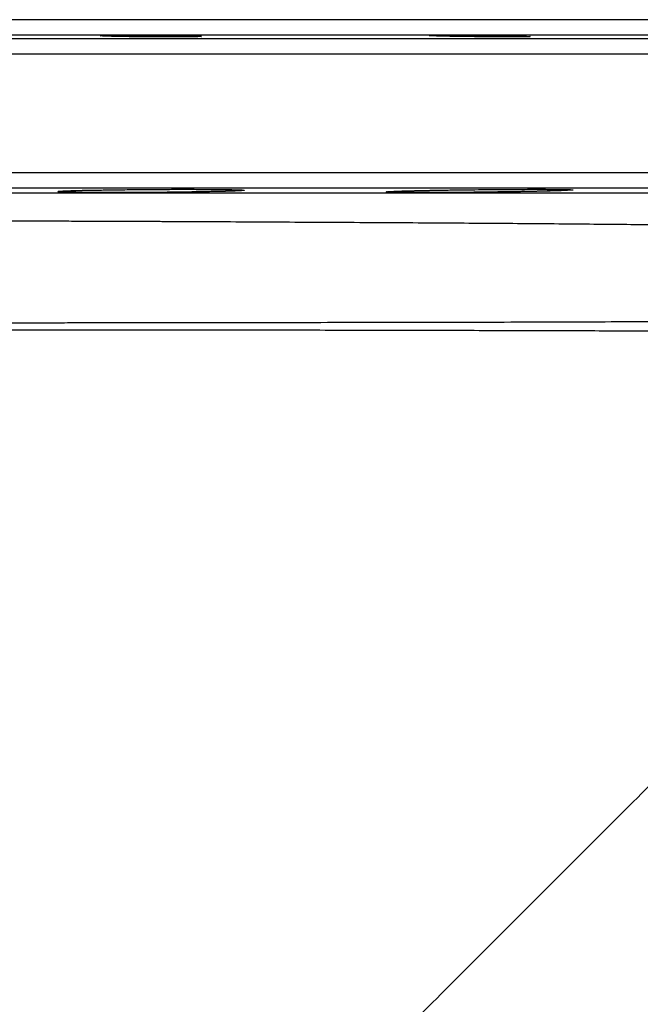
# Model space of a CAD drawing. Header units: inches. Extents: x -31 to 41.9, y -36.4 to 51.2.
# Tile 29 of 32: x 5.5 to 13.5, y 38.5 to 51.2. Entities that reach past the tile are written whole.
import ezdxf

# ---------------------------------------------------------------- set-up
doc = ezdxf.new("R2010")
doc.units = ezdxf.units.IN
doc.header["$MEASUREMENT"] = 0

msp = doc.modelspace()

# ---------------------------------------------------------------- linework, layer by layer
at = {"color": 8, "linetype": 'Continuous', "lineweight": 25}
for p, q in [((20.681, 50.936), (-20.681, 50.936)), ((20.874, 50.739), (-20.874, 50.739)), ((20.874, 49.209), (-20.874, 49.209)), ((20.681, 49.012), (-20.681, 49.012))]:
    msp.add_line(p, q, dxfattribs=at)
at = {"color": 7, "linetype": 'Continuous', "lineweight": 25}
msp.add_line((17.91, 50.984), (-17.91, 50.984), dxfattribs=at)
for points, knots in [([(17.717, 51.181), (17.716, 51.181), (17.716, 51.181), (17.716, 51.181), (17.715, 51.181), (17.713, 51.181), (17.712, 51.181), (17.709, 51.181), (17.707, 51.181), (17.704, 51.181), (17.701, 51.181), (17.697, 51.181), (17.693, 51.181), (17.688, 51.181), (17.683, 51.181), (17.678, 51.181), (17.672, 51.181), (17.666, 51.181), (17.659, 51.181), (17.652, 51.181), (17.635, 51.181), (17.605, 51.181), (17.553, 51.181), (17.493, 51.181), (17.398, 51.181), (17.253, 51.181), (17.037, 51.181), (16.78, 51.181), (16.477, 51.181), (16.132, 51.181), (15.742, 51.181), (15.309, 51.181), (14.833, 51.181), (14.317, 51.181), (13.759, 51.181), (13.164, 51.181), (12.533, 51.181), (11.868, 51.181), (11.173, 51.181), (10.449, 51.181), (9.702, 51.181), (8.931, 51.181), (8.145, 51.181), (7.342, 51.181), (6.53, 51.181), (5.707, 51.181), (4.884, 51.181), (4.056, 51.181), (3.233, 51.181), (2.411, 51.181), (1.338, 51.181), (0, 51.181), (-1.338, 51.181), (-2.411, 51.181), (-3.233, 51.181), (-4.055, 51.181), (-4.884, 51.181), (-5.707, 51.181), (-6.53, 51.181), (-7.342, 51.181), (-8.145, 51.181), (-8.931, 51.181), (-9.702, 51.181), (-10.449, 51.181), (-11.173, 51.181), (-11.868, 51.181), (-12.533, 51.181), (-13.164, 51.181), (-13.759, 51.181), (-14.317, 51.181), (-14.833, 51.181), (-15.309, 51.181), (-15.742, 51.181), (-16.132, 51.181), (-16.477, 51.181), (-16.78, 51.181), (-17.037, 51.181), (-17.253, 51.181), (-17.398, 51.181), (-17.493, 51.181), (-17.553, 51.181), (-17.605, 51.181), (-17.638, 51.181), (-17.659, 51.181), (-17.671, 51.181), (-17.682, 51.181), (-17.691, 51.181), (-17.699, 51.181), (-17.705, 51.181), (-17.71, 51.181), (-17.714, 51.181), (-17.716, 51.181), (-17.716, 51.181), (-17.717, 51.181)], [0, 0, 0, 0, 0.001508, 0.003016, 0.004524, 0.006032, 0.007539, 0.009047, 0.010554, 0.012061, 0.013568, 0.015075, 0.016582, 0.018089, 0.019596, 0.021104, 0.022611, 0.024119, 0.025627, 0.027135, 0.028643, 0.036047, 0.043447, 0.050847, 0.058251, 0.073493, 0.088736, 0.104366, 0.119996, 0.13595, 0.151904, 0.16811, 0.184316, 0.200694, 0.217073, 0.233539, 0.250006, 0.266472, 0.282938, 0.299317, 0.315696, 0.331901, 0.348108, 0.364061, 0.380016, 0.395645, 0.411276, 0.426518, 0.441761, 0.456563, 0.471366, 0.5, 0.528634, 0.543436, 0.558239, 0.573481, 0.588724, 0.604354, 0.619984, 0.635938, 0.651892, 0.668098, 0.684304, 0.700683, 0.717062, 0.733528, 0.749994, 0.76646, 0.782927, 0.799305, 0.815684, 0.83189, 0.848096, 0.86405, 0.880004, 0.895634, 0.911264, 0.926506, 0.941749, 0.949153, 0.956553, 0.963953, 0.971357, 0.974222, 0.977087, 0.979951, 0.982815, 0.985678, 0.988542, 0.991405, 0.994269, 0.997134, 1, 1, 1, 1]), ([(6.507, 50.975), (6.507, 50.975), (6.507, 50.975), (6.508, 50.975), (6.509, 50.975), (6.51, 50.976), (6.512, 50.976), (6.514, 50.976), (6.516, 50.976), (6.519, 50.977), (6.522, 50.977), (6.526, 50.977), (6.53, 50.977), (6.534, 50.977), (6.539, 50.978), (6.544, 50.978), (6.559, 50.978), (6.589, 50.979), (6.646, 50.98), (6.716, 50.981), (6.798, 50.982), (6.888, 50.982), (6.984, 50.982), (7.086, 50.981), (7.192, 50.981), (7.3, 50.98), (7.4, 50.978), (7.489, 50.977), (7.548, 50.976), (7.587, 50.975), (7.609, 50.975), (7.63, 50.974), (7.65, 50.974), (7.669, 50.973), (7.687, 50.973), (7.704, 50.972), (7.714, 50.972), (7.719, 50.972)], [0, 0, 0, 0, 0.0093713, 0.0187017, 0.0279967, 0.0372617, 0.0465023, 0.0557241, 0.0649325, 0.0741332, 0.0833319, 0.0925339, 0.101745, 0.1109706, 0.1202163, 0.1294876, 0.1387897, 0.1974215, 0.2559759, 0.3171189, 0.3782493, 0.4378443, 0.4974457, 0.5586105, 0.6197948, 0.6846529, 0.7496073, 0.8042463, 0.8590514, 0.8767121, 0.8942855, 0.9118088, 0.9293197, 0.9468562, 0.9644564, 0.9821584, 1, 1, 1, 1]), ([(6.594, 50.969), (6.591, 50.969), (6.586, 50.969), (6.579, 50.969), (6.571, 50.97), (6.565, 50.97), (6.558, 50.97), (6.552, 50.97), (6.547, 50.971), (6.541, 50.971), (6.537, 50.971), (6.531, 50.972), (6.524, 50.972), (6.518, 50.973), (6.513, 50.973), (6.509, 50.974), (6.507, 50.974), (6.507, 50.974), (6.507, 50.975)], [0, 0, 0, 0, 0.046994, 0.093845, 0.140581, 0.18723, 0.233821, 0.280381, 0.326939, 0.373523, 0.420159, 0.466876, 0.55633, 0.645285, 0.733935, 0.822475, 0.9111, 1, 1, 1, 1]), ([(7.806, 50.966), (7.806, 50.966), (7.806, 50.966), (7.805, 50.965), (7.804, 50.965), (7.803, 50.965), (7.801, 50.965), (7.799, 50.964), (7.796, 50.964), (7.793, 50.964), (7.789, 50.964), (7.785, 50.963), (7.781, 50.963), (7.768, 50.963), (7.74, 50.962), (7.686, 50.961), (7.616, 50.96), (7.533, 50.959), (7.44, 50.959), (7.342, 50.959), (7.239, 50.959), (7.133, 50.96), (7.026, 50.961), (6.924, 50.962), (6.832, 50.963), (6.769, 50.964), (6.728, 50.965), (6.705, 50.966), (6.684, 50.966), (6.664, 50.967), (6.644, 50.967), (6.626, 50.968), (6.609, 50.968), (6.599, 50.969), (6.594, 50.969)], [0, 0, 0, 0, 0.00974, 0.019453, 0.029147, 0.038828, 0.048501, 0.058173, 0.06785, 0.077538, 0.087244, 0.096974, 0.106733, 0.116529, 0.177093, 0.23775, 0.301755, 0.365786, 0.428173, 0.490565, 0.551676, 0.612791, 0.676841, 0.740847, 0.799033, 0.857095, 0.875177, 0.893118, 0.910957, 0.928733, 0.946487, 0.964256, 0.982081, 1, 1, 1, 1]), ([(7.719, 50.972), (7.722, 50.972), (7.727, 50.971), (7.735, 50.971), (7.742, 50.971), (7.749, 50.971), (7.756, 50.97), (7.762, 50.97), (7.768, 50.97), (7.773, 50.969), (7.778, 50.969), (7.783, 50.969), (7.787, 50.969), (7.791, 50.968), (7.795, 50.968), (7.8, 50.967), (7.803, 50.967), (7.806, 50.966), (7.806, 50.966), (7.806, 50.966)], [0, 0, 0, 0, 0.048724, 0.097319, 0.145816, 0.194246, 0.24264, 0.291031, 0.339449, 0.387928, 0.436498, 0.485192, 0.534042, 0.58308, 0.632337, 0.724141, 0.815877, 0.907759, 1, 1, 1, 1]), ([(10.735, 50.977), (10.735, 50.977), (10.735, 50.977), (10.736, 50.978), (10.737, 50.978), (10.738, 50.978), (10.74, 50.978), (10.742, 50.979), (10.745, 50.979), (10.748, 50.979), (10.752, 50.979), (10.756, 50.979), (10.761, 50.98), (10.773, 50.98), (10.798, 50.981), (10.845, 50.981), (10.903, 50.982), (10.971, 50.982), (11.047, 50.982), (11.13, 50.981), (11.219, 50.981), (11.313, 50.98), (11.411, 50.979), (11.506, 50.978), (11.592, 50.977), (11.654, 50.976), (11.697, 50.975), (11.723, 50.974), (11.749, 50.974), (11.774, 50.973), (11.798, 50.973), (11.821, 50.972), (11.836, 50.972), (11.844, 50.972)], [0, 0, 0, 0, 0.011069, 0.022097, 0.03309, 0.044057, 0.055004, 0.065941, 0.076874, 0.087811, 0.098759, 0.109728, 0.120723, 0.131753, 0.192557, 0.253338, 0.31418, 0.37503, 0.435728, 0.496439, 0.557579, 0.618754, 0.684077, 0.74952, 0.804371, 0.859393, 0.879501, 0.899526, 0.919514, 0.93951, 0.959559, 0.979707, 1, 1, 1, 1]), ([(10.925, 50.969), (10.921, 50.969), (10.914, 50.969), (10.903, 50.969), (10.892, 50.97), (10.882, 50.97), (10.872, 50.97), (10.862, 50.97), (10.853, 50.971), (10.844, 50.971), (10.835, 50.971), (10.827, 50.972), (10.819, 50.972), (10.811, 50.972), (10.804, 50.972), (10.797, 50.973), (10.79, 50.973), (10.782, 50.973), (10.772, 50.974), (10.762, 50.974), (10.754, 50.975), (10.747, 50.975), (10.741, 50.976), (10.738, 50.976), (10.735, 50.977), (10.735, 50.977), (10.735, 50.977)], [0, 0, 0, 0, 0.031793, 0.063427, 0.094921, 0.126293, 0.157562, 0.188748, 0.219871, 0.250948, 0.281999, 0.313045, 0.344102, 0.375192, 0.406331, 0.43754, 0.468837, 0.500239, 0.563524, 0.62627, 0.688629, 0.750755, 0.812801, 0.874923, 0.937273, 1, 1, 1, 1]), ([(12.034, 50.963), (12.034, 50.963), (12.034, 50.963), (12.033, 50.963), (12.032, 50.963), (12.031, 50.963), (12.029, 50.962), (12.027, 50.962), (12.024, 50.962), (12.021, 50.962), (12.017, 50.962), (12.013, 50.961), (12.009, 50.961), (11.997, 50.961), (11.972, 50.96), (11.926, 50.96), (11.868, 50.959), (11.8, 50.959), (11.722, 50.959), (11.639, 50.959), (11.552, 50.96), (11.46, 50.961), (11.366, 50.962), (11.273, 50.963), (11.184, 50.964), (11.119, 50.965), (11.074, 50.966), (11.047, 50.966), (11.02, 50.967), (10.995, 50.967), (10.971, 50.968), (10.947, 50.968), (10.932, 50.969), (10.925, 50.969)], [0, 0, 0, 0, 0.010799, 0.021567, 0.032312, 0.043039, 0.053756, 0.064469, 0.075186, 0.085911, 0.096653, 0.107418, 0.118213, 0.129043, 0.189418, 0.249825, 0.311682, 0.37355, 0.435279, 0.497017, 0.556455, 0.615889, 0.678527, 0.741105, 0.799456, 0.857678, 0.87821, 0.898597, 0.918885, 0.939123, 0.959357, 0.979634, 1, 1, 1, 1]), ([(11.844, 50.972), (11.847, 50.972), (11.855, 50.971), (11.866, 50.971), (11.876, 50.971), (11.887, 50.971), (11.897, 50.97), (11.906, 50.97), (11.915, 50.97), (11.924, 50.97), (11.933, 50.969), (11.941, 50.969), (11.949, 50.969), (11.957, 50.968), (11.964, 50.968), (11.971, 50.968), (11.978, 50.968), (11.987, 50.967), (11.996, 50.967), (12.006, 50.966), (12.015, 50.966), (12.022, 50.965), (12.027, 50.965), (12.031, 50.964), (12.033, 50.964), (12.034, 50.964), (12.034, 50.963)], [0, 0, 0, 0, 0.0313968, 0.0626886, 0.0938937, 0.1250303, 0.1561173, 0.1871733, 0.2182174, 0.2492688, 0.2803464, 0.3114697, 0.3426577, 0.3739298, 0.4053051, 0.4368026, 0.4684412, 0.5002397, 0.5629778, 0.6253402, 0.6874745, 0.7495307, 0.8116603, 0.8740149, 0.9367452, 1, 1, 1, 1]), ([(4.979, 48.955), (5.004, 48.955), (5.055, 48.955), (5.132, 48.955), (5.208, 48.955), (5.284, 48.955), (5.36, 48.955), (5.435, 48.955), (5.51, 48.955), (5.585, 48.955), (5.66, 48.955), (5.734, 48.955), (5.808, 48.955), (5.882, 48.955), (5.956, 48.955), (6.029, 48.955), (6.102, 48.955), (6.175, 48.955), (6.248, 48.955), (6.32, 48.955), (6.392, 48.955), (6.464, 48.955), (6.535, 48.955), (6.606, 48.955), (6.677, 48.955), (6.748, 48.955), (6.818, 48.955), (6.889, 48.955), (6.958, 48.955), (7.028, 48.955), (7.097, 48.955), (7.166, 48.955), (7.235, 48.955), (7.303, 48.955), (7.372, 48.955), (7.44, 48.955), (7.507, 48.955), (7.575, 48.955), (7.642, 48.955), (7.709, 48.955), (7.775, 48.955), (7.841, 48.955), (7.907, 48.955), (7.973, 48.955), (8.038, 48.955), (8.104, 48.955), (8.168, 48.955), (8.233, 48.955), (8.297, 48.955), (8.361, 48.955), (8.425, 48.955), (8.489, 48.955), (8.552, 48.955), (8.615, 48.955), (8.677, 48.955), (8.74, 48.955), (8.802, 48.955), (8.864, 48.955), (8.925, 48.955), (8.986, 48.955), (9.047, 48.955), (9.108, 48.955), (9.168, 48.955), (9.228, 48.955), (9.288, 48.955), (9.348, 48.955), (9.407, 48.955), (9.466, 48.955), (9.525, 48.955), (9.583, 48.955), (9.641, 48.955), (9.699, 48.955), (9.756, 48.955), (9.814, 48.955), (9.871, 48.955), (9.927, 48.955), (10.169, 48.955), (10.579, 48.955), (11.137, 48.955), (11.652, 48.955), (12.146, 48.955), (12.627, 48.955), (13.1, 48.955), (13.553, 48.955), (14.11, 48.955), (14.774, 48.956), (15.358, 48.956), (15.787, 48.956), (16.077, 48.956), (16.34, 48.956), (16.58, 48.956), (16.788, 48.956), (16.941, 48.956), (17.047, 48.956), (17.121, 48.956), (17.187, 48.956), (17.236, 48.956), (17.271, 48.956), (17.296, 48.956), (17.319, 48.956), (17.341, 48.956), (17.361, 48.956), (17.379, 48.956), (17.395, 48.956), (17.41, 48.956), (17.423, 48.956), (17.435, 48.956), (17.445, 48.956), (17.453, 48.956), (17.46, 48.956), (17.466, 48.956), (17.469, 48.956), (17.472, 48.956), (17.472, 48.956), (17.472, 48.956)], [0, 0, 0, 0, 0.003589, 0.007172, 0.010747, 0.014316, 0.017878, 0.021433, 0.024981, 0.028522, 0.032056, 0.035583, 0.039103, 0.042617, 0.046123, 0.049623, 0.053115, 0.056601, 0.06008, 0.063552, 0.067017, 0.070475, 0.073926, 0.077371, 0.080808, 0.084239, 0.087662, 0.091079, 0.094489, 0.097891, 0.101287, 0.104676, 0.108059, 0.111434, 0.114802, 0.118164, 0.121518, 0.124866, 0.128206, 0.13154, 0.134867, 0.138187, 0.1415, 0.144806, 0.148105, 0.151398, 0.154683, 0.157962, 0.161233, 0.164498, 0.167756, 0.171007, 0.174251, 0.177488, 0.180718, 0.183941, 0.187157, 0.190367, 0.193569, 0.196765, 0.199954, 0.203135, 0.20631, 0.209478, 0.212639, 0.215793, 0.218941, 0.222081, 0.225215, 0.228341, 0.231461, 0.234573, 0.237679, 0.240778, 0.24387, 0.246955, 0.250033, 0.283338, 0.315221, 0.345682, 0.37472, 0.405922, 0.437206, 0.46857, 0.500016, 0.558666, 0.624783, 0.655941, 0.687106, 0.719105, 0.749909, 0.782692, 0.812605, 0.828668, 0.844407, 0.859822, 0.874912, 0.882465, 0.889994, 0.897499, 0.904979, 0.912435, 0.919867, 0.927274, 0.934657, 0.942015, 0.949349, 0.956658, 0.963943, 0.971204, 0.97844, 0.985651, 0.992838, 1, 1, 1, 1]), ([(5.956, 48.97), (5.956, 48.971), (5.956, 48.971), (5.956, 48.971), (5.957, 48.971), (5.959, 48.972), (5.961, 48.972), (5.963, 48.973), (5.968, 48.973), (5.978, 48.974), (5.993, 48.976), (6.007, 48.976), (6.019, 48.977), (6.032, 48.978), (6.046, 48.978), (6.062, 48.979), (6.079, 48.98), (6.097, 48.981), (6.11, 48.981), (6.117, 48.981)], [0, 0, 0, 0, 0.035412, 0.070902, 0.106485, 0.142172, 0.177977, 0.213911, 0.249988, 0.373904, 0.498597, 0.561024, 0.623388, 0.685754, 0.74819, 0.810765, 0.873546, 0.936601, 1, 1, 1, 1]), ([(8.196, 48.976), (8.193, 48.976), (8.185, 48.975), (8.174, 48.975), (8.162, 48.975), (8.149, 48.974), (8.137, 48.974), (8.124, 48.973), (8.111, 48.973), (8.098, 48.973), (8.084, 48.972), (8.07, 48.972), (8.056, 48.972), (8.041, 48.971), (8.026, 48.971), (8.011, 48.971), (7.996, 48.97), (7.98, 48.97), (7.964, 48.969), (7.929, 48.969), (7.872, 48.968), (7.79, 48.966), (7.705, 48.965), (7.606, 48.963), (7.493, 48.962), (7.365, 48.96), (7.213, 48.959), (7.038, 48.958), (6.845, 48.957), (6.659, 48.957), (6.515, 48.957), (6.41, 48.958), (6.335, 48.958), (6.266, 48.959), (6.203, 48.96), (6.146, 48.961), (6.097, 48.962), (6.054, 48.963), (6.025, 48.964), (6.006, 48.965), (5.994, 48.966), (5.984, 48.966), (5.975, 48.967), (5.968, 48.968), (5.963, 48.968), (5.959, 48.969), (5.956, 48.97), (5.956, 48.97), (5.956, 48.97)], [0, 0, 0, 0, 0.007084, 0.01414, 0.021172, 0.028181, 0.035169, 0.04214, 0.049095, 0.056036, 0.062967, 0.069889, 0.076805, 0.083717, 0.090627, 0.097539, 0.104453, 0.111372, 0.118299, 0.125236, 0.156731, 0.187936, 0.21907, 0.250347, 0.292017, 0.333431, 0.37514, 0.437594, 0.499797, 0.562421, 0.624709, 0.655901, 0.68727, 0.718531, 0.749773, 0.781067, 0.812173, 0.843322, 0.874741, 0.888686, 0.90258, 0.916442, 0.93029, 0.944144, 0.958023, 0.971946, 0.985932, 1, 1, 1, 1]), ([(6.117, 48.981), (6.12, 48.981), (6.128, 48.982), (6.139, 48.982), (6.151, 48.982), (6.163, 48.983), (6.175, 48.983), (6.188, 48.983), (6.201, 48.984), (6.214, 48.984), (6.228, 48.984), (6.242, 48.985), (6.256, 48.985), (6.27, 48.986), (6.285, 48.986), (6.301, 48.986), (6.316, 48.987), (6.332, 48.987), (6.348, 48.987), (6.384, 48.988), (6.44, 48.989), (6.521, 48.99), (6.607, 48.992), (6.706, 48.993), (6.82, 48.994), (6.947, 48.996), (7.099, 48.997), (7.274, 48.998), (7.447, 48.999), (7.592, 48.999), (7.712, 48.999), (7.843, 48.998), (7.98, 48.998), (8.091, 48.996), (8.167, 48.995), (8.217, 48.994), (8.259, 48.993), (8.288, 48.992), (8.307, 48.991), (8.319, 48.991), (8.329, 48.99), (8.338, 48.99), (8.345, 48.989), (8.351, 48.988), (8.354, 48.988), (8.357, 48.987), (8.357, 48.987), (8.357, 48.986)], [0, 0, 0, 0, 0.006953, 0.013894, 0.020824, 0.027746, 0.034661, 0.041573, 0.048484, 0.055395, 0.062309, 0.069229, 0.076156, 0.083094, 0.090044, 0.097008, 0.10399, 0.110991, 0.118013, 0.125059, 0.156294, 0.187436, 0.218687, 0.250249, 0.291785, 0.333247, 0.375084, 0.437512, 0.499712, 0.541604, 0.583122, 0.624677, 0.687215, 0.749638, 0.781061, 0.812247, 0.843385, 0.874671, 0.888782, 0.902805, 0.916757, 0.930657, 0.944522, 0.958371, 0.972222, 0.986092, 1, 1, 1, 1]), ([(8.357, 48.986), (8.357, 48.986), (8.357, 48.986), (8.357, 48.986), (8.355, 48.985), (8.354, 48.985), (8.352, 48.985), (8.35, 48.984), (8.345, 48.984), (8.335, 48.983), (8.32, 48.981), (8.306, 48.981), (8.294, 48.98), (8.28, 48.979), (8.266, 48.978), (8.25, 48.978), (8.234, 48.977), (8.216, 48.976), (8.203, 48.976), (8.196, 48.976)], [0, 0, 0, 0, 0.035529, 0.071068, 0.10663, 0.142227, 0.177871, 0.213576, 0.249352, 0.374785, 0.499534, 0.562732, 0.625612, 0.688242, 0.750689, 0.813021, 0.875306, 0.93761, 1, 1, 1, 1]), ([(10.184, 48.965), (10.184, 48.966), (10.184, 48.966), (10.184, 48.966), (10.185, 48.966), (10.187, 48.967), (10.188, 48.967), (10.19, 48.967), (10.193, 48.968), (10.196, 48.968), (10.199, 48.968), (10.203, 48.969), (10.213, 48.97), (10.233, 48.971), (10.273, 48.973), (10.323, 48.975), (10.37, 48.977), (10.408, 48.978), (10.431, 48.978), (10.455, 48.979), (10.481, 48.98), (10.507, 48.981), (10.526, 48.981), (10.535, 48.981)], [0, 0, 0, 0, 0.022736, 0.045454, 0.068162, 0.090867, 0.113576, 0.136296, 0.159036, 0.181802, 0.204603, 0.227445, 0.250336, 0.374583, 0.49982, 0.623642, 0.749417, 0.790654, 0.832041, 0.873623, 0.915446, 0.957557, 1, 1, 1, 1]), ([(12.233, 48.976), (12.228, 48.976), (12.217, 48.975), (12.201, 48.975), (12.185, 48.975), (12.168, 48.974), (12.151, 48.974), (12.134, 48.973), (12.116, 48.973), (12.099, 48.973), (12.081, 48.972), (12.063, 48.972), (12.045, 48.972), (12.026, 48.971), (12.007, 48.971), (11.988, 48.97), (11.969, 48.97), (11.93, 48.969), (11.87, 48.968), (11.788, 48.967), (11.704, 48.966), (11.589, 48.964), (11.443, 48.962), (11.295, 48.96), (11.179, 48.959), (11.092, 48.959), (11.007, 48.958), (10.924, 48.958), (10.844, 48.957), (10.767, 48.957), (10.692, 48.957), (10.599, 48.957), (10.491, 48.957), (10.401, 48.958), (10.339, 48.959), (10.298, 48.959), (10.263, 48.96), (10.239, 48.961), (10.223, 48.961), (10.212, 48.962), (10.204, 48.963), (10.196, 48.963), (10.191, 48.964), (10.187, 48.964), (10.184, 48.965), (10.184, 48.965), (10.184, 48.965)], [0, 0, 0, 0, 0.007954, 0.015879, 0.023777, 0.031653, 0.039507, 0.047343, 0.055163, 0.062971, 0.070768, 0.078559, 0.086344, 0.094128, 0.101912, 0.109699, 0.117493, 0.125294, 0.156742, 0.18794, 0.219062, 0.250282, 0.312844, 0.374993, 0.406294, 0.437704, 0.468897, 0.500019, 0.531133, 0.562338, 0.593768, 0.625067, 0.687281, 0.749757, 0.781115, 0.812273, 0.843429, 0.874774, 0.890438, 0.906054, 0.921643, 0.937229, 0.952835, 0.968484, 0.984198, 1, 1, 1, 1]), ([(10.535, 48.981), (10.54, 48.981), (10.551, 48.982), (10.567, 48.982), (10.583, 48.982), (10.6, 48.983), (10.617, 48.983), (10.634, 48.983), (10.651, 48.984), (10.669, 48.984), (10.686, 48.985), (10.704, 48.985), (10.723, 48.985), (10.741, 48.986), (10.76, 48.986), (10.779, 48.986), (10.799, 48.987), (10.838, 48.987), (10.897, 48.988), (10.979, 48.99), (11.064, 48.991), (11.179, 48.992), (11.325, 48.994), (11.503, 48.996), (11.677, 48.997), (11.845, 48.998), (12.004, 48.999), (12.133, 48.999), (12.235, 48.999), (12.314, 48.998), (12.378, 48.998), (12.43, 48.997), (12.471, 48.997), (12.506, 48.996), (12.53, 48.995), (12.546, 48.995), (12.556, 48.994), (12.565, 48.994), (12.572, 48.993), (12.578, 48.993), (12.582, 48.992), (12.585, 48.992), (12.585, 48.991), (12.585, 48.991)], [0, 0, 0, 0, 0.007819, 0.015626, 0.023424, 0.031214, 0.039, 0.046784, 0.054569, 0.062357, 0.070152, 0.077955, 0.085769, 0.093598, 0.101443, 0.109308, 0.117195, 0.125107, 0.156335, 0.187501, 0.21877, 0.250306, 0.312694, 0.37497, 0.437611, 0.499988, 0.562328, 0.624986, 0.666502, 0.707972, 0.749732, 0.781133, 0.812348, 0.843526, 0.874815, 0.890552, 0.906224, 0.921851, 0.937452, 0.953048, 0.968658, 0.984302, 1, 1, 1, 1]), ([(12.585, 48.991), (12.585, 48.991), (12.585, 48.991), (12.584, 48.99), (12.583, 48.99), (12.582, 48.99), (12.58, 48.989), (12.578, 48.989), (12.576, 48.989), (12.573, 48.989), (12.57, 48.988), (12.566, 48.988), (12.556, 48.987), (12.535, 48.986), (12.495, 48.984), (12.445, 48.982), (12.398, 48.98), (12.361, 48.979), (12.337, 48.978), (12.313, 48.978), (12.287, 48.977), (12.261, 48.976), (12.243, 48.976), (12.233, 48.976)], [0, 0, 0, 0, 0.022899, 0.045748, 0.068555, 0.091327, 0.114071, 0.136794, 0.159503, 0.182204, 0.204906, 0.227615, 0.250338, 0.375234, 0.499825, 0.624975, 0.749425, 0.791412, 0.833248, 0.87498, 0.916653, 0.958311, 1, 1, 1, 1]), ([(17.007, 48.484), (17.007, 48.484), (17.007, 48.484), (17.007, 48.484), (17.008, 48.484), (17.008, 48.484), (17.008, 48.484), (17.008, 48.484), (17.008, 48.484), (17.008, 48.484), (17.008, 48.484), (17.008, 48.484), (17.008, 48.484), (17.008, 48.484), (17.008, 48.484), (17.007, 48.484), (17.007, 48.484), (17.006, 48.484), (17.006, 48.484), (17.005, 48.484), (17.004, 48.484), (17.001, 48.484), (16.998, 48.484), (16.993, 48.484), (16.987, 48.485), (16.978, 48.485), (16.968, 48.485), (16.948, 48.485), (16.915, 48.486), (16.86, 48.488), (16.772, 48.49), (16.634, 48.493), (16.42, 48.498), (16.177, 48.503), (15.917, 48.508), (15.677, 48.512), (15.395, 48.517), (14.966, 48.524), (14.379, 48.532), (13.611, 48.541), (12.809, 48.549), (11.882, 48.557), (10.87, 48.564), (9.968, 48.569), (9.223, 48.573), (8.668, 48.576), (8.118, 48.579), (7.718, 48.581), (7.47, 48.582), (7.373, 48.582), (7.272, 48.583), (7.169, 48.583), (7.062, 48.583), (6.952, 48.584), (6.84, 48.584), (6.724, 48.585), (6.605, 48.585), (6.483, 48.586), (6.358, 48.586), (6.23, 48.587), (6.098, 48.587), (5.963, 48.588), (5.825, 48.588), (5.684, 48.589), (5.54, 48.589), (5.392, 48.59), (5.241, 48.59), (5.086, 48.591), (4.982, 48.591), (4.929, 48.591)], [0, 0, 0, 0, 0.004649, 0.009793, 0.015121, 0.017252, 0.019212, 0.020974, 0.022509, 0.023792, 0.024794, 0.025488, 0.025848, 0.025909, 0.026032, 0.026275, 0.026633, 0.027104, 0.027683, 0.028368, 0.029153, 0.031228, 0.033981, 0.037484, 0.041791, 0.046933, 0.054004, 0.061477, 0.081852, 0.103141, 0.125117, 0.164006, 0.205653, 0.250109, 0.279672, 0.312922, 0.338987, 0.375254, 0.447014, 0.500013, 0.561445, 0.62376, 0.68664, 0.749959, 0.781016, 0.811154, 0.840387, 0.868737, 0.873616, 0.878632, 0.883784, 0.889073, 0.894498, 0.90006, 0.905759, 0.911595, 0.917568, 0.923677, 0.929925, 0.936309, 0.942832, 0.949492, 0.956291, 0.963227, 0.970303, 0.977518, 0.984872, 0.992366, 1, 1, 1, 1]), ([(4.936, 47.283), (4.961, 47.283), (5.013, 47.283), (5.09, 47.283), (5.167, 47.283), (5.244, 47.283), (5.32, 47.283), (5.397, 47.283), (5.473, 47.283), (5.626, 47.283), (5.854, 47.283), (6.258, 47.284), (6.758, 47.284), (7.35, 47.285), (7.933, 47.286), (8.451, 47.286), (9.009, 47.287), (9.552, 47.288), (10.127, 47.289), (10.682, 47.29), (11.179, 47.291), (11.728, 47.292), (12.154, 47.293), (12.529, 47.294), (12.905, 47.296), (13.461, 47.298), (14.036, 47.3), (14.507, 47.302), (14.953, 47.303), (15.455, 47.306), (15.968, 47.308), (16.381, 47.31), (16.644, 47.312), (16.802, 47.312), (16.873, 47.313), (16.913, 47.313), (16.933, 47.313), (16.952, 47.313), (16.969, 47.313), (16.984, 47.313), (16.995, 47.313), (17.002, 47.313), (17.004, 47.313)], [0, 0, 0, 0, 0.003891, 0.007779, 0.011666, 0.015551, 0.019434, 0.023316, 0.027196, 0.031074, 0.04664, 0.062201, 0.093355, 0.124796, 0.15603, 0.18756, 0.210223, 0.249844, 0.280916, 0.312001, 0.350966, 0.374385, 0.418799, 0.437223, 0.453045, 0.499713, 0.561951, 0.593162, 0.624313, 0.687454, 0.749682, 0.812592, 0.87424, 0.905897, 0.937034, 0.946051, 0.955681, 0.96575, 0.975851, 0.985432, 0.993779, 1, 1, 1, 1]), ([(17.032, 47.165), (17.031, 47.165), (17.031, 47.166), (17.031, 47.166), (17.031, 47.167), (17.031, 47.167), (17.031, 47.167), (17.031, 47.167), (17.031, 47.167), (17.031, 47.167), (17.029, 47.167), (17.027, 47.167), (17.023, 47.166), (17.015, 47.165), (17.003, 47.164), (16.983, 47.163), (16.955, 47.162), (16.916, 47.162), (16.872, 47.162), (16.822, 47.162), (16.764, 47.162), (16.681, 47.163), (16.559, 47.163), (16.39, 47.164), (16.193, 47.165), (15.977, 47.165), (15.73, 47.166), (15.462, 47.167), (15.164, 47.169), (14.85, 47.17), (14.516, 47.171), (14.153, 47.172), (13.778, 47.174), (13.251, 47.175), (12.696, 47.177), (12.094, 47.179), (11.623, 47.18), (11.138, 47.181), (10.639, 47.182), (10.127, 47.183), (9.425, 47.185), (8.51, 47.186), (7.648, 47.187), (7.058, 47.188), (6.762, 47.188), (6.461, 47.188), (6.208, 47.188), (6.005, 47.188), (5.854, 47.188), (5.702, 47.189), (5.55, 47.189), (5.397, 47.189), (5.243, 47.189), (5.089, 47.189), (4.986, 47.189), (4.934, 47.189)], [0, 0, 0, 0, 0.003903, 0.005858, 0.006431, 0.006836, 0.007081, 0.007181, 0.007265, 0.007388, 0.007878, 0.009613, 0.012271, 0.015734, 0.022918, 0.031535, 0.04633, 0.063025, 0.078358, 0.094505, 0.109994, 0.125818, 0.156263, 0.188131, 0.21815, 0.250377, 0.279997, 0.312949, 0.344416, 0.375752, 0.406968, 0.438111, 0.471426, 0.500356, 0.562831, 0.594272, 0.625662, 0.65717, 0.688045, 0.71931, 0.750198, 0.812212, 0.87521, 0.89065, 0.906229, 0.921947, 0.937804, 0.94556, 0.953321, 0.961088, 0.96886, 0.976637, 0.984419, 0.992207, 1, 1, 1, 1]), ([(17.801, 45.558), (17.8, 45.557), (17.798, 45.555), (17.795, 45.552), (17.792, 45.549), (17.788, 45.545), (17.783, 45.54), (17.778, 45.534), (17.771, 45.528), (17.763, 45.52), (17.755, 45.512), (17.745, 45.502), (17.734, 45.491), (17.721, 45.478), (17.707, 45.464), (17.692, 45.449), (17.675, 45.432), (17.656, 45.413), (17.635, 45.392), (17.613, 45.37), (17.589, 45.345), (17.562, 45.319), (17.534, 45.291), (17.503, 45.26), (17.47, 45.227), (17.388, 45.145), (17.241, 44.998), (17, 44.757), (16.719, 44.476), (16.47, 44.227), (16.247, 44.004), (16.069, 43.826), (15.869, 43.626), (15.603, 43.36), (15.275, 43.033), (14.781, 42.538), (14.166, 41.923), (13.337, 41.095), (12.33, 40.088), (11.289, 39.047), (10.28, 38.038), (9.367, 37.125), (8.435, 36.194), (7.803, 35.562), (7.482, 35.241), (7.473, 35.231), (7.463, 35.221), (7.452, 35.211), (7.44, 35.199), (7.428, 35.187), (7.415, 35.174), (7.401, 35.16), (7.386, 35.145), (7.371, 35.13), (7.355, 35.114), (7.338, 35.097), (7.32, 35.079), (7.302, 35.061), (7.283, 35.041), (7.263, 35.021), (7.242, 35.001), (7.22, 34.979), (7.198, 34.957), (7.175, 34.934), (7.151, 34.91), (7.127, 34.886), (7.102, 34.86), (7.076, 34.834), (7.049, 34.808), (7.021, 34.78), (6.993, 34.752), (6.964, 34.723), (6.934, 34.693), (6.903, 34.662), (6.872, 34.631), (6.84, 34.599), (6.807, 34.566), (6.773, 34.532), (6.739, 34.498), (6.703, 34.462), (6.667, 34.426), (6.631, 34.39), (6.593, 34.352), (6.555, 34.314), (6.516, 34.275), (6.476, 34.235), (6.436, 34.195), (6.395, 34.154), (6.353, 34.112), (6.31, 34.069), (6.266, 34.025), (6.222, 33.981), (6.177, 33.936), (6.131, 33.89), (6.085, 33.844), (6.038, 33.797), (5.99, 33.749), (5.941, 33.7), (5.891, 33.65), (5.841, 33.6), (5.79, 33.549), (5.738, 33.498), (5.686, 33.445), (5.633, 33.392), (5.579, 33.338), (5.524, 33.284), (5.469, 33.228), (5.413, 33.172), (5.356, 33.115), (5.299, 33.058), (5.241, 33), (5.182, 32.941), (5.122, 32.881), (5.062, 32.821), (5.001, 32.76), (4.939, 32.699), (4.877, 32.636), (4.814, 32.573), (4.75, 32.509), (4.686, 32.445), (4.621, 32.38), (4.555, 32.314), (4.489, 32.248), (4.422, 32.181), (4.354, 32.113), (4.286, 32.045), (4.217, 31.976), (4.147, 31.907), (4.077, 31.836), (4.006, 31.766), (3.935, 31.694), (3.863, 31.622), (3.79, 31.55), (3.717, 31.476), (3.643, 31.403), (3.569, 31.328), (3.494, 31.254), (3.419, 31.178), (3.343, 31.102), (3.266, 31.026), (3.189, 30.949), (3.112, 30.871), (3.034, 30.793), (2.955, 30.715), (2.876, 30.636), (2.797, 30.556), (2.717, 30.476), (2.636, 30.396), (2.555, 30.315), (2.474, 30.234), (2.392, 30.152), (2.31, 30.07), (2.228, 29.988), (2.145, 29.905), (2.062, 29.822), (1.978, 29.738), (1.895, 29.654), (1.81, 29.57), (1.726, 29.486), (1.641, 29.401), (1.556, 29.316), (1.471, 29.231), (1.386, 29.145), (1.3, 29.06), (1.214, 28.974), (1.128, 28.888), (1.042, 28.802), (0.955, 28.715), (0.869, 28.629), (0.782, 28.542), (0.695, 28.455), (0.609, 28.369), (0.522, 28.282), (0.435, 28.195), (0.348, 28.108), (0.29, 28.051), (0.262, 28.022)], [0, 0, 0, 0, 0.002327, 0.00484, 0.007539, 0.010423, 0.013493, 0.016746, 0.020182, 0.023799, 0.027593, 0.031561, 0.035699, 0.040001, 0.044464, 0.04908, 0.053841, 0.058741, 0.063769, 0.068917, 0.074176, 0.079536, 0.085, 0.090624, 0.096413, 0.102368, 0.131306, 0.160223, 0.189123, 0.218004, 0.227473, 0.245284, 0.260553, 0.272584, 0.302899, 0.327194, 0.366357, 0.411153, 0.461572, 0.517608, 0.557354, 0.597087, 0.636811, 0.676527, 0.676885, 0.677276, 0.677698, 0.678153, 0.678639, 0.679157, 0.679708, 0.68029, 0.680904, 0.68155, 0.682228, 0.682938, 0.68368, 0.684453, 0.685259, 0.686097, 0.686966, 0.687868, 0.688801, 0.689767, 0.690764, 0.691793, 0.692854, 0.693947, 0.695072, 0.696229, 0.697418, 0.698639, 0.699892, 0.701176, 0.702493, 0.703841, 0.705222, 0.706634, 0.708078, 0.709555, 0.711063, 0.712603, 0.714175, 0.715779, 0.717415, 0.719082, 0.720782, 0.722514, 0.724277, 0.726073, 0.7279, 0.729759, 0.731651, 0.733574, 0.735529, 0.737516, 0.739535, 0.741586, 0.743669, 0.745783, 0.74793, 0.750109, 0.752319, 0.754562, 0.756836, 0.759142, 0.76148, 0.763851, 0.766253, 0.768687, 0.771153, 0.773651, 0.77618, 0.778742, 0.781336, 0.783961, 0.786619, 0.789308, 0.79203, 0.794783, 0.797568, 0.800385, 0.803235, 0.806116, 0.809029, 0.811974, 0.814951, 0.817959, 0.821, 0.824073, 0.827178, 0.830314, 0.833483, 0.836683, 0.839916, 0.84318, 0.846477, 0.849805, 0.853166, 0.856558, 0.859982, 0.863438, 0.866927, 0.870447, 0.873999, 0.877583, 0.881199, 0.884848, 0.888528, 0.89224, 0.895984, 0.89976, 0.903568, 0.907409, 0.911281, 0.915185, 0.919121, 0.923089, 0.92709, 0.931122, 0.935186, 0.939283, 0.943411, 0.947572, 0.951764, 0.955989, 0.960246, 0.964534, 0.968855, 0.973208, 0.977593, 0.98201, 0.98646, 0.990941, 0.995454, 1, 1, 1, 1])]:
    msp.add_open_spline(points, degree=3, knots=knots, dxfattribs=at)

doc.saveas('drawing.dxf')
